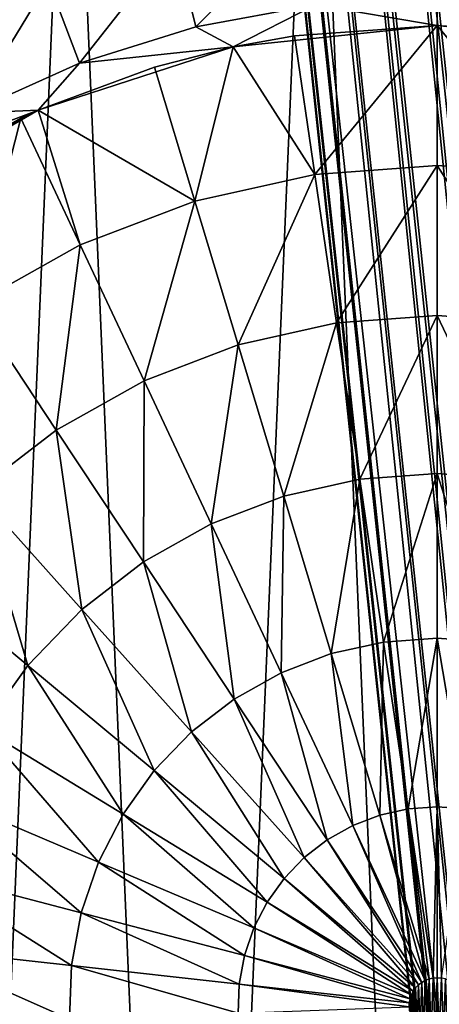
# Model space of a CAD drawing. Header units: millimetres. Extents: x 0 to 2133, y 0 to 2087.
# Tile 53 of 256: x 154 to 162, y 1602 to 1620. Entities that reach past the tile are written whole.
import ezdxf

# ---------------------------------------------------------------- set-up
doc = ezdxf.new("R2010")
doc.units = ezdxf.units.MM
doc.header["$LTSCALE"] = 25.4
doc.layers.get('0').update_dxf_attribs({"true_color": 0xff5454})

# ---------------------------------------------------------------- blocks, each defined once
blk = doc.blocks.new('COSMO-S-3382-4917.STL#2')
at = {"color": 18, "true_color": 0x000000}
mesh = blk.add_polyface(dxfattribs=at)
corners = [(2.891, 1717.164, 7.187), (20.894, 1552.976, 6.292), (20.352, 1552.918, 5.733), (3.433, 1717.214, 7.746)]
mesh.append_faces([[corners[k] for k in face] for face in [(0, 1, 2), (1, 0, 3)]], dxfattribs={"vtx0": -1, "color": 18})
mesh = blk.add_polyface(dxfattribs=at)
corners = [(21.17, 1553.01, 7.797), (3.407, 1717.174, 9.968), (20.864, 1552.981, 8.514), (3.713, 1717.219, 9.251)]
mesh.append_faces([[corners[k] for k in face] for face in [(0, 1, 2), (1, 0, 3)]], dxfattribs={"vtx0": -1, "color": 18})
mesh = blk.add_polyface(dxfattribs=at)
corners = [(3.433, 1717.214, 7.746), (21.181, 1553.008, 7.017), (20.894, 1552.976, 6.292), (3.722, 1717.233, 8.471)]
mesh.append_faces([[corners[k] for k in face] for face in [(0, 1, 2), (1, 0, 3)]], dxfattribs={"vtx0": -1, "color": 18})
mesh = blk.add_polyface(dxfattribs=at)
corners = [(3.722, 1717.233, 8.471), (21.17, 1553.01, 7.797), (21.181, 1553.008, 7.017), (3.713, 1717.219, 9.251)]
mesh.append_faces([[corners[k] for k in face] for face in [(0, 1, 2), (1, 0, 3)]], dxfattribs={"vtx0": -1, "color": 18})
mesh = blk.add_polyface(dxfattribs=at)
corners = [(18.81, 1552.771, 9.337), (2.132, 1717.023, 10.801), (1.357, 1716.939, 10.791), (19.586, 1552.851, 9.348)]
mesh.append_faces([[corners[k] for k in face] for face in [(0, 1, 2), (1, 0, 3)]], dxfattribs={"vtx0": -1, "color": 18})
mesh = blk.add_polyface(dxfattribs=at)
corners = [(2.177, 1717.092, 6.879), (18.863, 1552.762, 5.414), (1.401, 1717.009, 6.869), (19.639, 1552.843, 5.425)]
mesh.append_faces([[corners[k] for k in face] for face in [(0, 1, 2), (1, 0, 3)]], dxfattribs={"vtx0": -1, "color": 18})
mesh = blk.add_polyface(dxfattribs=at)
corners = [(19.586, 1552.851, 9.348), (2.853, 1717.106, 10.512), (2.132, 1717.023, 10.801), (20.307, 1552.925, 9.059)]
mesh.append_faces([[corners[k] for k in face] for face in [(0, 1, 2), (1, 0, 3)]], dxfattribs={"vtx0": -1, "color": 18})
mesh = blk.add_polyface(dxfattribs=at)
corners = [(2.891, 1717.164, 7.187), (19.639, 1552.843, 5.425), (2.177, 1717.092, 6.879), (20.352, 1552.918, 5.733)]
mesh.append_faces([[corners[k] for k in face] for face in [(0, 1, 2), (1, 0, 3)]], dxfattribs={"vtx0": -1, "color": 18})
mesh = blk.add_polyface(dxfattribs=at)
corners = [(20.307, 1552.925, 9.059), (3.407, 1717.174, 9.968), (2.853, 1717.106, 10.512), (20.864, 1552.981, 8.514)]
mesh.append_faces([[corners[k] for k in face] for face in [(0, 1, 2), (1, 0, 3)]], dxfattribs={"vtx0": -1, "color": 18})
mesh = blk.add_polyface(dxfattribs=at)
corners = [(-0.179, 1716.813, 8.419), (17.586, 1552.633, 6.248), (17.279, 1552.604, 6.965), (0.126, 1716.857, 7.702)]
mesh.append_faces([[corners[k] for k in face] for face in [(0, 1, 2), (1, 0, 3)]], dxfattribs={"vtx0": -1, "color": 18})
mesh = blk.add_polyface(dxfattribs=at)
corners = [(18.097, 1552.696, 9.029), (0.101, 1716.818, 9.924), (17.556, 1552.637, 8.47), (0.643, 1716.868, 10.483)]
mesh.append_faces([[corners[k] for k in face] for face in [(0, 1, 2), (1, 0, 3)]], dxfattribs={"vtx0": -1, "color": 18})
mesh = blk.add_polyface(dxfattribs=at)
corners = [(0.681, 1716.926, 7.158), (17.586, 1552.633, 6.248), (0.126, 1716.857, 7.702), (18.142, 1552.688, 5.703)]
mesh.append_faces([[corners[k] for k in face] for face in [(0, 1, 2), (1, 0, 3)]], dxfattribs={"vtx0": -1, "color": 18})
mesh = blk.add_polyface(dxfattribs=at)
corners = [(18.097, 1552.696, 9.029), (1.357, 1716.939, 10.791), (0.643, 1716.868, 10.483), (18.81, 1552.771, 9.337)]
mesh.append_faces([[corners[k] for k in face] for face in [(0, 1, 2), (1, 0, 3)]], dxfattribs={"vtx0": -1, "color": 18})
mesh = blk.add_polyface(dxfattribs=at)
corners = [(1.401, 1717.009, 6.869), (18.142, 1552.688, 5.703), (0.681, 1716.926, 7.158), (18.863, 1552.762, 5.414)]
mesh.append_faces([[corners[k] for k in face] for face in [(0, 1, 2), (1, 0, 3)]], dxfattribs={"vtx0": -1, "color": 18})
mesh = blk.add_polyface(dxfattribs=at)
corners = [(17.556, 1552.637, 8.47), (-0.188, 1716.799, 9.199), (17.268, 1552.605, 7.745), (0.101, 1716.818, 9.924)]
mesh.append_faces([[corners[k] for k in face] for face in [(0, 1, 2), (1, 0, 3)]], dxfattribs={"vtx0": -1, "color": 18})
mesh = blk.add_polyface(dxfattribs=at)
corners = [(17.268, 1552.605, 7.745), (-0.179, 1716.813, 8.419), (17.279, 1552.604, 6.965), (-0.188, 1716.799, 9.199)]
mesh.append_faces([[corners[k] for k in face] for face in [(0, 1, 2), (1, 0, 3)]], dxfattribs={"vtx0": -1, "color": 18})
mesh = blk.add_polyface(dxfattribs=at)
corners = [(-20.168, 1669.88, 4.129), (-19.796, 1661.1, 4.129), (-20.356, 1665.474, 4.129), (-19.239, 1674.191, 4.129), (-18.504, 1656.884, 4.129), (-17.595, 1678.283, 4.129), (-16.519, 1652.946, 4.129), (-15.283, 1682.038, 4.129), (-13.897, 1649.4, 4.129), (-12.369, 1685.349, 4.129), (-10.713, 1646.349, 4.129), (-8.938, 1688.119, 4.129), (-7.059, 1643.88, 4.129), (-5.089, 1690.27, 4.129), (-3.041, 1642.063, 4.129), (-0.931, 1691.739, 4.129), (1.227, 1640.952, 4.129), (3.416, 1692.484, 4.129), (5.621, 1640.578, 4.129), (5.621, 1692.578, 4.129), (7.826, 1692.484, 4.129), (10.015, 1640.952, 4.129), (12.172, 1691.739, 4.129), (14.283, 1642.063, 4.129), (16.33, 1690.27, 4.129), (18.301, 1643.88, 4.129), (20.18, 1688.119, 4.129), (21.955, 1646.349, 4.129), (23.611, 1685.349, 4.129), (25.138, 1649.4, 4.129), (26.525, 1682.038, 4.129), (27.761, 1652.946, 4.129), (28.837, 1678.283, 4.129), (29.746, 1656.884, 4.129), (30.481, 1674.191, 4.129), (31.037, 1661.1, 4.129), (31.41, 1669.88, 4.129), (31.597, 1665.474, 4.129)]
mesh.append_faces([[corners[k] for k in face] for face in [(0, 1, 2), (35, 36, 37)]], dxfattribs={"vtx0": -1, "color": 18})
mesh.append_faces([[corners[k] for k in face] for face in [(1, 3, 4), (4, 5, 6), (6, 7, 8), (8, 9, 10), (10, 11, 12), (12, 13, 14), (14, 15, 16), (16, 17, 18), (18, 20, 21), (21, 22, 23), (23, 24, 25), (25, 26, 27), (27, 28, 29), (29, 30, 31), (31, 32, 33), (33, 34, 35)]], dxfattribs={"vtx0": -1, "vtx1": -1, "color": 18})
mesh.append_faces([[corners[k] for k in face] for face in [(1, 0, 3), (4, 3, 5), (6, 5, 7), (8, 7, 9), (10, 9, 11), (12, 11, 13), (14, 13, 15), (16, 15, 17), (18, 17, 19), (18, 19, 20), (21, 20, 22), (23, 22, 24), (25, 24, 26), (27, 26, 28), (29, 28, 30), (31, 30, 32), (33, 32, 34), (35, 34, 36)]], dxfattribs={"vtx0": -1, "vtx2": -1, "color": 18})
mesh = blk.add_polyface(dxfattribs=at)
corners = [(-3.469, 1683.898, 28.476), (-1.848, 1686.271, 28.02), (-4.167, 1685.227, 28.02), (-1.315, 1684.868, 28.476)]
mesh.append_faces([[corners[k] for k in face] for face in [(0, 1, 2), (1, 0, 3)]], dxfattribs={"vtx0": -1, "color": 18})
mesh = blk.add_polyface(dxfattribs=at)
corners = [(1.313, 1684.055, 28.629), (3.263, 1685.996, 28.476), (0.94, 1685.57, 28.476), (3.451, 1684.447, 28.629)]
mesh.append_faces([[corners[k] for k in face] for face in [(0, 1, 2), (1, 0, 3)]], dxfattribs={"vtx0": -1, "color": 18})
mesh = blk.add_polyface(dxfattribs=at)
corners = [(-0.762, 1683.408, 28.629), (0.94, 1685.57, 28.476), (-1.315, 1684.868, 28.476), (1.313, 1684.055, 28.629)]
mesh.append_faces([[corners[k] for k in face] for face in [(0, 1, 2), (1, 0, 3)]], dxfattribs={"vtx0": -1, "color": 18})
mesh = blk.add_polyface(dxfattribs=at)
corners = [(-2.744, 1682.516, 28.629), (-1.315, 1684.868, 28.476), (-3.469, 1683.898, 28.476), (-0.762, 1683.408, 28.629)]
mesh.append_faces([[corners[k] for k in face] for face in [(0, 1, 2), (1, 0, 3)]], dxfattribs={"vtx0": -1, "color": 18})
mesh = blk.add_polyface(dxfattribs=at)
corners = [(-12.248, 1664.408, 28.629), (-12.248, 1668.748, 28.629), (-12.379, 1666.578, 28.629), (-11.856, 1662.27, 28.629), (-11.856, 1670.886, 28.629), (-11.783, 1664.749, 28.629), (-11.209, 1660.195, 28.629), (-11.023, 1661.17, 28.629), (-10.317, 1658.213, 28.629), (-9.535, 1657.828, 28.629), (-9.193, 1656.353, 28.629), (-7.384, 1654.868, 28.629), (-7.852, 1654.642, 28.629), (-6.315, 1653.105, 28.629), (-4.665, 1652.42, 28.629), (-4.604, 1651.764, 28.629), (-1.497, 1650.591, 28.629), (-2.744, 1650.64, 28.629), (-0.762, 1649.748, 28.629), (1.982, 1649.46, 28.629), (1.313, 1649.101, 28.629), (3.451, 1648.709, 28.629), (5.621, 1649.078, 28.629), (5.621, 1648.578, 28.629), (7.791, 1648.709, 28.629), (9.259, 1649.46, 28.629), (9.929, 1649.101, 28.629), (12.739, 1650.591, 28.629), (12.004, 1649.748, 28.629), (13.986, 1650.64, 28.629), (15.907, 1652.42, 28.629), (15.846, 1651.764, 28.629), (17.557, 1653.105, 28.629), (18.626, 1654.868, 28.629), (19.094, 1654.642, 28.629), (20.776, 1657.828, 28.629), (20.435, 1656.353, 28.629), (21.559, 1658.213, 28.629), (22.264, 1661.17, 28.629), (22.451, 1660.195, 28.629), (23.025, 1664.749, 28.629), (23.098, 1662.27, 28.629), (23.025, 1668.407, 28.629), (-11.783, 1668.407, 28.629), (-11.209, 1672.961, 28.629), (-11.023, 1671.986, 28.629), (-10.317, 1674.943, 28.629), (-9.535, 1675.328, 28.629), (-9.193, 1676.803, 28.629), (-7.384, 1678.288, 28.629), (-7.852, 1678.514, 28.629), (-6.315, 1680.051, 28.629), (-4.665, 1680.736, 28.629), (-4.604, 1681.392, 28.629), (-1.497, 1682.565, 28.629), (-2.744, 1682.516, 28.629), (-0.762, 1683.408, 28.629), (1.982, 1683.696, 28.629), (1.313, 1684.055, 28.629), (3.451, 1684.447, 28.629), (5.621, 1684.078, 28.629), (5.621, 1684.578, 28.629), (9.259, 1683.696, 28.629), (7.791, 1684.447, 28.629), (9.929, 1684.055, 28.629), (12.739, 1682.565, 28.629), (12.004, 1683.408, 28.629), (13.986, 1682.516, 28.629), (15.907, 1680.736, 28.629), (15.846, 1681.392, 28.629), (17.557, 1680.051, 28.629), (18.626, 1678.288, 28.629), (19.094, 1678.514, 28.629), (20.776, 1675.328, 28.629), (20.435, 1676.803, 28.629), (21.559, 1674.943, 28.629), (22.264, 1671.986, 28.629), (22.451, 1672.961, 28.629), (23.098, 1670.886, 28.629), (23.49, 1664.408, 28.629), (23.49, 1668.748, 28.629), (23.621, 1666.578, 28.629)]
mesh.append_faces([[corners[k] for k in face] for face in [(0, 1, 2), (80, 79, 81)]], dxfattribs={"vtx0": -1, "color": 18})
mesh.append_faces([[corners[k] for k in face] for face in [(1, 3, 4), (5, 6, 7), (7, 8, 9), (9, 10, 11), (11, 13, 14), (14, 15, 16), (16, 18, 19), (19, 21, 22), (22, 24, 25), (25, 26, 27), (27, 29, 30), (30, 32, 33), (33, 34, 35), (35, 37, 38), (38, 39, 40), (40, 41, 42), (4, 43, 44), (43, 4, 5), (44, 45, 46), (46, 47, 48), (48, 49, 50), (50, 49, 51), (51, 52, 53), (53, 54, 55), (55, 54, 56), (56, 57, 58), (58, 57, 59), (59, 60, 61), (61, 62, 63), (63, 62, 64), (64, 65, 66), (66, 65, 67), (67, 68, 69), (69, 68, 70), (70, 71, 72), (72, 73, 74), (74, 73, 75), (75, 76, 77), (77, 42, 78), (78, 79, 80)]], dxfattribs={"vtx0": -1, "vtx1": -1, "color": 18})
mesh.append_faces([[corners[k] for k in face] for face in [(4, 3, 5), (78, 42, 41)]], dxfattribs={"vtx0": -1, "vtx1": -1, "vtx2": -1, "color": 18})
mesh.append_faces([[corners[k] for k in face] for face in [(1, 0, 3), (5, 3, 6), (7, 6, 8), (9, 8, 10), (11, 10, 12), (11, 12, 13), (14, 13, 15), (16, 15, 17), (16, 17, 18), (19, 18, 20), (19, 20, 21), (22, 21, 23), (22, 23, 24), (25, 24, 26), (27, 26, 28), (27, 28, 29), (30, 29, 31), (30, 31, 32), (33, 32, 34), (35, 34, 36), (35, 36, 37), (38, 37, 39), (40, 39, 41), (44, 43, 45), (46, 45, 47), (48, 47, 49), (51, 49, 52), (53, 52, 54), (56, 54, 57), (59, 57, 60), (61, 60, 62), (64, 62, 65), (67, 65, 68), (70, 68, 71), (72, 71, 73), (75, 73, 76), (77, 76, 42), (78, 41, 79)]], dxfattribs={"vtx0": -1, "vtx2": -1, "color": 18})
mesh = blk.add_polyface(dxfattribs=at)
corners = [(3.073, 1683.891, 33.629), (5.621, 1684.078, 28.629), (1.982, 1683.696, 28.629)]
mesh.append_faces([[corners[k] for k in face] for face in [(0, 1, 2)]], dxfattribs={"color": 18})
mesh = blk.add_polyface(dxfattribs=at)
corners = [(5.621, 1684.078, 33.629), (5.621, 1684.078, 28.629), (3.073, 1683.891, 33.629)]
mesh.append_faces([[corners[k] for k in face] for face in [(0, 1, 2)]], dxfattribs={"color": 18})
mesh = blk.add_polyface(dxfattribs=at)
corners = [(3.437, 1681.42, 35.393), (5.621, 1684.078, 33.629), (3.073, 1683.891, 33.629), (5.621, 1681.579, 35.393)]
mesh.append_faces([[corners[k] for k in face] for face in [(0, 1, 2), (1, 0, 3)]], dxfattribs={"vtx0": -1, "color": 18})
mesh = blk.add_polyface(dxfattribs=at)
corners = [(8.169, 1683.891, 33.629), (9.259, 1683.696, 28.629), (5.621, 1684.078, 28.629)]
mesh.append_faces([[corners[k] for k in face] for face in [(0, 1, 2)]], dxfattribs={"color": 18})
mesh = blk.add_polyface(dxfattribs=at)
corners = [(8.169, 1683.891, 33.629), (5.621, 1684.078, 28.629), (5.621, 1684.078, 33.629)]
mesh.append_faces([[corners[k] for k in face] for face in [(0, 1, 2)]], dxfattribs={"color": 18})
mesh = blk.add_polyface(dxfattribs=at)
corners = [(7.805, 1681.42, 35.393), (5.621, 1684.078, 33.629), (5.621, 1681.579, 35.393), (8.169, 1683.891, 33.629)]
mesh.append_faces([[corners[k] for k in face] for face in [(0, 1, 2), (1, 0, 3)]], dxfattribs={"vtx0": -1, "color": 18})
mesh = blk.add_polyface(dxfattribs=at)
corners = [(3.073, 1683.891, 33.629), (1.982, 1683.696, 28.629), (1.982, 1683.696, 33.629)]
mesh.append_faces([[corners[k] for k in face] for face in [(0, 1, 2)]], dxfattribs={"color": 18})
mesh = blk.add_polyface(dxfattribs=at)
corners = [(3.437, 1681.42, 35.393), (3.073, 1683.891, 33.629), (1.982, 1683.696, 33.629)]
mesh.append_faces([[corners[k] for k in face] for face in [(0, 1, 2)]], dxfattribs={"color": 18})
mesh = blk.add_polyface(dxfattribs=at)
corners = [(0.579, 1683.336, 33.629), (1.982, 1683.696, 28.629), (-1.497, 1682.565, 28.629)]
mesh.append_faces([[corners[k] for k in face] for face in [(0, 1, 2)]], dxfattribs={"color": 18})
mesh = blk.add_polyface(dxfattribs=at)
corners = [(1.982, 1683.696, 33.629), (1.982, 1683.696, 28.629), (0.579, 1683.336, 33.629)]
mesh.append_faces([[corners[k] for k in face] for face in [(0, 1, 2)]], dxfattribs={"color": 18})
mesh = blk.add_polyface(dxfattribs=at)
corners = [(1.982, 1683.696, 33.629), (0.579, 1683.336, 33.629), (1.299, 1680.943, 35.393)]
mesh.append_faces([[corners[k] for k in face] for face in [(0, 1, 2)]], dxfattribs={"color": 18})
mesh = blk.add_polyface(dxfattribs=at)
corners = [(3.437, 1681.42, 35.393), (1.982, 1683.696, 33.629), (1.299, 1680.943, 35.393)]
mesh.append_faces([[corners[k] for k in face] for face in [(0, 1, 2)]], dxfattribs={"color": 18})
mesh = blk.add_polyface(dxfattribs=at)
corners = [(0.579, 1683.336, 33.629), (-1.497, 1682.565, 28.629), (-1.497, 1682.565, 33.629)]
mesh.append_faces([[corners[k] for k in face] for face in [(0, 1, 2)]], dxfattribs={"color": 18})
mesh = blk.add_polyface(dxfattribs=at)
corners = [(1.299, 1680.943, 35.393), (0.579, 1683.336, 33.629), (-1.497, 1682.565, 33.629)]
mesh.append_faces([[corners[k] for k in face] for face in [(0, 1, 2)]], dxfattribs={"color": 18})
mesh = blk.add_polyface(dxfattribs=at)
corners = [(-4.035, 1681.173, 33.629), (-1.497, 1682.565, 28.629), (-4.665, 1680.736, 28.629)]
mesh.append_faces([[corners[k] for k in face] for face in [(0, 1, 2)]], dxfattribs={"color": 18})
mesh = blk.add_polyface(dxfattribs=at)
corners = [(-1.807, 1682.423, 33.629), (-1.497, 1682.565, 28.629), (-4.035, 1681.173, 33.629)]
mesh.append_faces([[corners[k] for k in face] for face in [(0, 1, 2)]], dxfattribs={"color": 18})
mesh = blk.add_polyface(dxfattribs=at)
corners = [(-2.656, 1679.089, 35.393), (-1.807, 1682.423, 33.629), (-4.035, 1681.173, 33.629), (-0.747, 1680.161, 35.393)]
mesh.append_faces([[corners[k] for k in face] for face in [(0, 1, 2), (1, 0, 3)]], dxfattribs={"vtx0": -1, "color": 18})
mesh = blk.add_polyface(dxfattribs=at)
corners = [(-1.497, 1682.565, 33.629), (-1.497, 1682.565, 28.629), (-1.807, 1682.423, 33.629)]
mesh.append_faces([[corners[k] for k in face] for face in [(0, 1, 2)]], dxfattribs={"color": 18})
mesh = blk.add_polyface(dxfattribs=at)
corners = [(-0.747, 1680.161, 35.393), (-1.497, 1682.565, 33.629), (-1.807, 1682.423, 33.629)]
mesh.append_faces([[corners[k] for k in face] for face in [(0, 1, 2)]], dxfattribs={"color": 18})
mesh = blk.add_polyface(dxfattribs=at)
corners = [(1.299, 1680.943, 35.393), (-1.497, 1682.565, 33.629), (-0.747, 1680.161, 35.393)]
mesh.append_faces([[corners[k] for k in face] for face in [(0, 1, 2)]], dxfattribs={"color": 18})
mesh = blk.add_polyface(dxfattribs=at)
corners = [(3.826, 1678.771, 36.871), (5.621, 1681.579, 35.393), (3.437, 1681.42, 35.393), (5.621, 1678.902, 36.871)]
mesh.append_faces([[corners[k] for k in face] for face in [(0, 1, 2), (1, 0, 3)]], dxfattribs={"vtx0": -1, "color": 18})
mesh = blk.add_polyface(dxfattribs=at)
corners = [(7.415, 1678.771, 36.871), (5.621, 1681.579, 35.393), (5.621, 1678.902, 36.871), (7.805, 1681.42, 35.393)]
mesh.append_faces([[corners[k] for k in face] for face in [(0, 1, 2), (1, 0, 3)]], dxfattribs={"vtx0": -1, "color": 18})
mesh = blk.add_polyface(dxfattribs=at)
corners = [(2.07, 1678.38, 36.871), (3.437, 1681.42, 35.393), (1.299, 1680.943, 35.393), (3.826, 1678.771, 36.871)]
mesh.append_faces([[corners[k] for k in face] for face in [(0, 1, 2), (1, 0, 3)]], dxfattribs={"vtx0": -1, "color": 18})
mesh = blk.add_polyface(dxfattribs=at)
corners = [(0.39, 1677.737, 36.871), (1.299, 1680.943, 35.393), (-0.747, 1680.161, 35.393), (2.07, 1678.38, 36.871)]
mesh.append_faces([[corners[k] for k in face] for face in [(0, 1, 2), (1, 0, 3)]], dxfattribs={"vtx0": -1, "color": 18})
mesh = blk.add_polyface(dxfattribs=at)
corners = [(-1.179, 1676.856, 36.871), (-0.747, 1680.161, 35.393), (-2.656, 1679.089, 35.393), (0.39, 1677.737, 36.871)]
mesh.append_faces([[corners[k] for k in face] for face in [(0, 1, 2), (1, 0, 3)]], dxfattribs={"vtx0": -1, "color": 18})
mesh = blk.add_polyface(dxfattribs=at)
corners = [(-2.603, 1675.757, 36.871), (-2.656, 1679.089, 35.393), (-4.39, 1677.751, 35.393), (-1.179, 1676.856, 36.871)]
mesh.append_faces([[corners[k] for k in face] for face in [(0, 1, 2), (1, 0, 3)]], dxfattribs={"vtx0": -1, "color": 18})
mesh = blk.add_polyface(dxfattribs=at)
corners = [(4.238, 1675.978, 38.046), (5.621, 1678.902, 36.871), (3.826, 1678.771, 36.871), (5.621, 1676.079, 38.046)]
mesh.append_faces([[corners[k] for k in face] for face in [(0, 1, 2), (1, 0, 3)]], dxfattribs={"vtx0": -1, "color": 18})
mesh = blk.add_polyface(dxfattribs=at)
corners = [(7.004, 1675.978, 38.046), (5.621, 1678.902, 36.871), (5.621, 1676.079, 38.046), (7.415, 1678.771, 36.871)]
mesh.append_faces([[corners[k] for k in face] for face in [(0, 1, 2), (1, 0, 3)]], dxfattribs={"vtx0": -1, "color": 18})
mesh = blk.add_polyface(dxfattribs=at)
corners = [(2.884, 1675.676, 38.046), (3.826, 1678.771, 36.871), (2.07, 1678.38, 36.871), (4.238, 1675.978, 38.046)]
mesh.append_faces([[corners[k] for k in face] for face in [(0, 1, 2), (1, 0, 3)]], dxfattribs={"vtx0": -1, "color": 18})
mesh = blk.add_polyface(dxfattribs=at)
corners = [(1.588, 1675.181, 38.046), (2.07, 1678.38, 36.871), (0.39, 1677.737, 36.871), (2.884, 1675.676, 38.046)]
mesh.append_faces([[corners[k] for k in face] for face in [(0, 1, 2), (1, 0, 3)]], dxfattribs={"vtx0": -1, "color": 18})
mesh = blk.add_polyface(dxfattribs=at)
corners = [(0.379, 1674.502, 38.046), (0.39, 1677.737, 36.871), (-1.179, 1676.856, 36.871), (1.588, 1675.181, 38.046)]
mesh.append_faces([[corners[k] for k in face] for face in [(0, 1, 2), (1, 0, 3)]], dxfattribs={"vtx0": -1, "color": 18})
mesh = blk.add_polyface(dxfattribs=at)
corners = [(-0.719, 1673.654, 38.046), (-1.179, 1676.856, 36.871), (-2.603, 1675.757, 36.871), (0.379, 1674.502, 38.046)]
mesh.append_faces([[corners[k] for k in face] for face in [(0, 1, 2), (1, 0, 3)]], dxfattribs={"vtx0": -1, "color": 18})
mesh = blk.add_polyface(dxfattribs=at)
corners = [(4.665, 1673.073, 38.904), (5.621, 1676.079, 38.046), (4.238, 1675.978, 38.046), (5.621, 1673.143, 38.904)]
mesh.append_faces([[corners[k] for k in face] for face in [(0, 1, 2), (1, 0, 3)]], dxfattribs={"vtx0": -1, "color": 18})
mesh = blk.add_polyface(dxfattribs=at)
corners = [(6.577, 1673.073, 38.904), (5.621, 1676.079, 38.046), (5.621, 1673.143, 38.904), (7.004, 1675.978, 38.046)]
mesh.append_faces([[corners[k] for k in face] for face in [(0, 1, 2), (1, 0, 3)]], dxfattribs={"vtx0": -1, "color": 18})
mesh = blk.add_polyface(dxfattribs=at)
corners = [(3.729, 1672.865, 38.904), (4.238, 1675.978, 38.046), (2.884, 1675.676, 38.046), (4.665, 1673.073, 38.904)]
mesh.append_faces([[corners[k] for k in face] for face in [(0, 1, 2), (1, 0, 3)]], dxfattribs={"vtx0": -1, "color": 18})
mesh = blk.add_polyface(dxfattribs=at)
corners = [(-1.682, 1672.655, 38.046), (-2.603, 1675.757, 36.871), (-3.852, 1674.461, 36.871), (-0.719, 1673.654, 38.046)]
mesh.append_faces([[corners[k] for k in face] for face in [(0, 1, 2), (1, 0, 3)]], dxfattribs={"vtx0": -1, "color": 18})
mesh = blk.add_polyface(dxfattribs=at)
corners = [(2.834, 1672.523, 38.904), (2.884, 1675.676, 38.046), (1.588, 1675.181, 38.046), (3.729, 1672.865, 38.904)]
mesh.append_faces([[corners[k] for k in face] for face in [(0, 1, 2), (1, 0, 3)]], dxfattribs={"vtx0": -1, "color": 18})
mesh = blk.add_polyface(dxfattribs=at)
corners = [(1.998, 1672.054, 38.904), (1.588, 1675.181, 38.046), (0.379, 1674.502, 38.046), (2.834, 1672.523, 38.904)]
mesh.append_faces([[corners[k] for k in face] for face in [(0, 1, 2), (1, 0, 3)]], dxfattribs={"vtx0": -1, "color": 18})
mesh = blk.add_polyface(dxfattribs=at)
corners = [(1.24, 1671.468, 38.904), (0.379, 1674.502, 38.046), (-0.719, 1673.654, 38.046), (1.998, 1672.054, 38.904)]
mesh.append_faces([[corners[k] for k in face] for face in [(0, 1, 2), (1, 0, 3)]], dxfattribs={"vtx0": -1, "color": 18})
mesh = blk.add_polyface(dxfattribs=at)
corners = [(-2.489, 1671.527, 38.046), (-3.852, 1674.461, 36.871), (-4.899, 1672.998, 36.871), (-1.682, 1672.655, 38.046)]
mesh.append_faces([[corners[k] for k in face] for face in [(0, 1, 2), (1, 0, 3)]], dxfattribs={"vtx0": -1, "color": 18})
mesh = blk.add_polyface(dxfattribs=at)
corners = [(0.574, 1670.778, 38.904), (-0.719, 1673.654, 38.046), (-1.682, 1672.655, 38.046), (1.24, 1671.468, 38.904)]
mesh.append_faces([[corners[k] for k in face] for face in [(0, 1, 2), (1, 0, 3)]], dxfattribs={"vtx0": -1, "color": 18})
mesh = blk.add_polyface(dxfattribs=at)
corners = [(5.103, 1670.094, 39.434), (5.621, 1673.143, 38.904), (4.665, 1673.073, 38.904), (5.621, 1670.132, 39.434)]
mesh.append_faces([[corners[k] for k in face] for face in [(0, 1, 2), (1, 0, 3)]], dxfattribs={"vtx0": -1, "color": 18})
mesh = blk.add_polyface(dxfattribs=at)
corners = [(6.138, 1670.094, 39.434), (5.621, 1673.143, 38.904), (5.621, 1670.132, 39.434), (6.577, 1673.073, 38.904)]
mesh.append_faces([[corners[k] for k in face] for face in [(0, 1, 2), (1, 0, 3)]], dxfattribs={"vtx0": -1, "color": 18})
mesh = blk.add_polyface(dxfattribs=at)
corners = [(4.597, 1669.981, 39.434), (4.665, 1673.073, 38.904), (3.729, 1672.865, 38.904), (5.103, 1670.094, 39.434)]
mesh.append_faces([[corners[k] for k in face] for face in [(0, 1, 2), (1, 0, 3)]], dxfattribs={"vtx0": -1, "color": 18})
mesh = blk.add_polyface(dxfattribs=at)
corners = [(4.113, 1669.796, 39.434), (3.729, 1672.865, 38.904), (2.834, 1672.523, 38.904), (4.597, 1669.981, 39.434)]
mesh.append_faces([[corners[k] for k in face] for face in [(0, 1, 2), (1, 0, 3)]], dxfattribs={"vtx0": -1, "color": 18})
mesh = blk.add_polyface(dxfattribs=at)
corners = [(0.017, 1669.998, 38.904), (-1.682, 1672.655, 38.046), (-2.489, 1671.527, 38.046), (0.574, 1670.778, 38.904)]
mesh.append_faces([[corners[k] for k in face] for face in [(0, 1, 2), (1, 0, 3)]], dxfattribs={"vtx0": -1, "color": 18})
mesh = blk.add_polyface(dxfattribs=at)
corners = [(3.66, 1669.542, 39.434), (2.834, 1672.523, 38.904), (1.998, 1672.054, 38.904), (4.113, 1669.796, 39.434)]
mesh.append_faces([[corners[k] for k in face] for face in [(0, 1, 2), (1, 0, 3)]], dxfattribs={"vtx0": -1, "color": 18})
mesh = blk.add_polyface(dxfattribs=at)
corners = [(3.249, 1669.225, 39.434), (1.998, 1672.054, 38.904), (1.24, 1671.468, 38.904), (3.66, 1669.542, 39.434)]
mesh.append_faces([[corners[k] for k in face] for face in [(0, 1, 2), (1, 0, 3)]], dxfattribs={"vtx0": -1, "color": 18})
mesh = blk.add_polyface(dxfattribs=at)
corners = [(-0.422, 1669.146, 38.904), (-2.489, 1671.527, 38.046), (-3.123, 1670.294, 38.046), (0.017, 1669.998, 38.904)]
mesh.append_faces([[corners[k] for k in face] for face in [(0, 1, 2), (1, 0, 3)]], dxfattribs={"vtx0": -1, "color": 18})
mesh = blk.add_polyface(dxfattribs=at)
corners = [(2.889, 1668.851, 39.434), (1.24, 1671.468, 38.904), (0.574, 1670.778, 38.904), (3.249, 1669.225, 39.434)]
mesh.append_faces([[corners[k] for k in face] for face in [(0, 1, 2), (1, 0, 3)]], dxfattribs={"vtx0": -1, "color": 18})
mesh = blk.add_polyface(dxfattribs=at)
corners = [(2.587, 1668.429, 39.434), (0.574, 1670.778, 38.904), (0.017, 1669.998, 38.904), (2.889, 1668.851, 39.434)]
mesh.append_faces([[corners[k] for k in face] for face in [(0, 1, 2), (1, 0, 3)]], dxfattribs={"vtx0": -1, "color": 18})
mesh = blk.add_polyface(dxfattribs=at)
corners = [(-0.731, 1668.239, 38.904), (-3.123, 1670.294, 38.046), (-3.571, 1668.981, 38.046), (-0.422, 1669.146, 38.904)]
mesh.append_faces([[corners[k] for k in face] for face in [(0, 1, 2), (1, 0, 3)]], dxfattribs={"vtx0": -1, "color": 18})
mesh = blk.add_polyface(dxfattribs=at)
corners = [(5.476, 1667.058, 39.629), (5.103, 1670.094, 39.434), (4.597, 1669.981, 39.434), (5.548, 1667.074, 39.629)]
mesh.append_faces([[corners[k] for k in face] for face in [(0, 1, 2), (1, 0, 3)]], dxfattribs={"vtx0": -1, "color": 18})
mesh = blk.add_polyface(dxfattribs=at)
corners = [(5.548, 1667.074, 39.629), (5.621, 1670.132, 39.434), (5.103, 1670.094, 39.434), (5.621, 1667.08, 39.629)]
mesh.append_faces([[corners[k] for k in face] for face in [(0, 1, 2), (1, 0, 3)]], dxfattribs={"vtx0": -1, "color": 18})
mesh = blk.add_polyface(dxfattribs=at)
corners = [(5.694, 1667.074, 39.629), (5.621, 1670.132, 39.434), (5.621, 1667.08, 39.629), (6.138, 1670.094, 39.434)]
mesh.append_faces([[corners[k] for k in face] for face in [(0, 1, 2), (1, 0, 3)]], dxfattribs={"vtx0": -1, "color": 18})
mesh = blk.add_polyface(dxfattribs=at)
corners = [(2.35, 1667.968, 39.434), (0.017, 1669.998, 38.904), (-0.422, 1669.146, 38.904), (2.587, 1668.429, 39.434)]
mesh.append_faces([[corners[k] for k in face] for face in [(0, 1, 2), (1, 0, 3)]], dxfattribs={"vtx0": -1, "color": 18})
mesh = blk.add_polyface(dxfattribs=at)
corners = [(5.408, 1667.032, 39.629), (4.597, 1669.981, 39.434), (4.113, 1669.796, 39.434), (5.476, 1667.058, 39.629)]
mesh.append_faces([[corners[k] for k in face] for face in [(0, 1, 2), (1, 0, 3)]], dxfattribs={"vtx0": -1, "color": 18})
mesh = blk.add_polyface(dxfattribs=at)
corners = [(5.344, 1666.996, 39.629), (4.113, 1669.796, 39.434), (3.66, 1669.542, 39.434), (5.408, 1667.032, 39.629)]
mesh.append_faces([[corners[k] for k in face] for face in [(0, 1, 2), (1, 0, 3)]], dxfattribs={"vtx0": -1, "color": 18})
mesh = blk.add_polyface(dxfattribs=at)
corners = [(5.286, 1666.952, 39.629), (3.66, 1669.542, 39.434), (3.249, 1669.225, 39.434), (5.344, 1666.996, 39.629)]
mesh.append_faces([[corners[k] for k in face] for face in [(0, 1, 2), (1, 0, 3)]], dxfattribs={"vtx0": -1, "color": 18})
mesh = blk.add_polyface(dxfattribs=at)
corners = [(5.235, 1666.899, 39.629), (3.249, 1669.225, 39.434), (2.889, 1668.851, 39.434), (5.286, 1666.952, 39.629)]
mesh.append_faces([[corners[k] for k in face] for face in [(0, 1, 2), (1, 0, 3)]], dxfattribs={"vtx0": -1, "color": 18})
mesh = blk.add_polyface(dxfattribs=at)
corners = [(2.183, 1667.477, 39.434), (-0.422, 1669.146, 38.904), (-0.731, 1668.239, 38.904), (2.35, 1667.968, 39.434)]
mesh.append_faces([[corners[k] for k in face] for face in [(0, 1, 2), (1, 0, 3)]], dxfattribs={"vtx0": -1, "color": 18})
mesh = blk.add_polyface(dxfattribs=at)
corners = [(-0.905, 1667.296, 38.904), (-3.571, 1668.981, 38.046), (-3.823, 1667.617, 38.046), (-0.731, 1668.239, 38.904)]
mesh.append_faces([[corners[k] for k in face] for face in [(0, 1, 2), (1, 0, 3)]], dxfattribs={"vtx0": -1, "color": 18})
mesh = blk.add_polyface(dxfattribs=at)
corners = [(5.193, 1666.839, 39.629), (2.889, 1668.851, 39.434), (2.587, 1668.429, 39.434), (5.235, 1666.899, 39.629)]
mesh.append_faces([[corners[k] for k in face] for face in [(0, 1, 2), (1, 0, 3)]], dxfattribs={"vtx0": -1, "color": 18})
mesh = blk.add_polyface(dxfattribs=at)
corners = [(5.159, 1666.774, 39.629), (2.587, 1668.429, 39.434), (2.35, 1667.968, 39.434), (5.193, 1666.839, 39.629)]
mesh.append_faces([[corners[k] for k in face] for face in [(0, 1, 2), (1, 0, 3)]], dxfattribs={"vtx0": -1, "color": 18})
mesh = blk.add_polyface(dxfattribs=at)
corners = [(2.089, 1666.967, 39.434), (-0.731, 1668.239, 38.904), (-0.905, 1667.296, 38.904), (2.183, 1667.477, 39.434)]
mesh.append_faces([[corners[k] for k in face] for face in [(0, 1, 2), (1, 0, 3)]], dxfattribs={"vtx0": -1, "color": 18})
mesh = blk.add_polyface(dxfattribs=at)
corners = [(5.135, 1666.705, 39.629), (2.35, 1667.968, 39.434), (2.183, 1667.477, 39.434), (5.159, 1666.774, 39.629)]
mesh.append_faces([[corners[k] for k in face] for face in [(0, 1, 2), (1, 0, 3)]], dxfattribs={"vtx0": -1, "color": 18})
mesh = blk.add_polyface(dxfattribs=at)
corners = [(-0.94, 1666.338, 38.904), (-3.823, 1667.617, 38.046), (-3.874, 1666.231, 38.046), (-0.905, 1667.296, 38.904)]
mesh.append_faces([[corners[k] for k in face] for face in [(0, 1, 2), (1, 0, 3)]], dxfattribs={"vtx0": -1, "color": 18})
mesh = blk.add_polyface(dxfattribs=at)
corners = [(5.122, 1666.633, 39.629), (2.183, 1667.477, 39.434), (2.089, 1666.967, 39.434), (5.135, 1666.705, 39.629)]
mesh.append_faces([[corners[k] for k in face] for face in [(0, 1, 2), (1, 0, 3)]], dxfattribs={"vtx0": -1, "color": 18})
mesh = blk.add_polyface(dxfattribs=at)
corners = [(2.07, 1666.448, 39.434), (-0.905, 1667.296, 38.904), (-0.94, 1666.338, 38.904), (2.089, 1666.967, 39.434)]
mesh.append_faces([[corners[k] for k in face] for face in [(0, 1, 2), (1, 0, 3)]], dxfattribs={"vtx0": -1, "color": 18})
mesh = blk.add_polyface(dxfattribs=at)
corners = [(5.119, 1666.56, 39.629), (2.089, 1666.967, 39.434), (2.07, 1666.448, 39.434), (5.122, 1666.633, 39.629)]
mesh.append_faces([[corners[k] for k in face] for face in [(0, 1, 2), (1, 0, 3)]], dxfattribs={"vtx0": -1, "color": 18})
mesh = blk.add_polyface(dxfattribs=at)
corners = [(5.127, 1666.487, 39.629), (5.122, 1666.633, 39.629), (5.119, 1666.56, 39.629), (5.135, 1666.705, 39.629), (5.146, 1666.416, 39.629), (5.159, 1666.774, 39.629), (5.175, 1666.348, 39.629), (5.193, 1666.839, 39.629), (5.213, 1666.286, 39.629), (5.235, 1666.899, 39.629), (5.26, 1666.23, 39.629), (5.286, 1666.952, 39.629), (5.314, 1666.181, 39.629), (5.344, 1666.996, 39.629), (5.375, 1666.14, 39.629), (5.408, 1667.032, 39.629), (5.442, 1666.109, 39.629), (5.476, 1667.058, 39.629), (5.512, 1666.088, 39.629), (5.548, 1667.074, 39.629), (5.584, 1666.077, 39.629), (5.621, 1667.08, 39.629), (5.658, 1666.077, 39.629), (5.694, 1667.074, 39.629), (5.73, 1666.088, 39.629), (5.766, 1667.058, 39.629), (5.8, 1666.109, 39.629), (5.834, 1667.032, 39.629), (5.867, 1666.14, 39.629), (5.898, 1666.996, 39.629), (5.928, 1666.181, 39.629), (5.956, 1666.952, 39.629), (5.982, 1666.23, 39.629), (6.007, 1666.899, 39.629), (6.029, 1666.286, 39.629), (6.049, 1666.839, 39.629), (6.067, 1666.348, 39.629), (6.083, 1666.774, 39.629), (6.096, 1666.416, 39.629), (6.106, 1666.705, 39.629), (6.114, 1666.487, 39.629), (6.12, 1666.633, 39.629), (6.122, 1666.56, 39.629)]
mesh.append_faces([[corners[k] for k in face] for face in [(0, 1, 2), (41, 40, 42)]], dxfattribs={"vtx0": -1, "color": 18})
mesh.append_faces([[corners[k] for k in face] for face in [(1, 0, 3), (3, 4, 5), (5, 6, 7), (7, 8, 9), (9, 10, 11), (11, 12, 13), (13, 14, 15), (15, 16, 17), (17, 18, 19), (19, 20, 21), (21, 22, 23), (23, 24, 25), (25, 26, 27), (27, 28, 29), (29, 30, 31), (31, 32, 33), (33, 34, 35), (35, 36, 37), (37, 38, 39), (39, 40, 41)]], dxfattribs={"vtx0": -1, "vtx1": -1, "color": 18})
mesh.append_faces([[corners[k] for k in face] for face in [(3, 0, 4), (5, 4, 6), (7, 6, 8), (9, 8, 10), (11, 10, 12), (13, 12, 14), (15, 14, 16), (17, 16, 18), (19, 18, 20), (21, 20, 22), (23, 22, 24), (25, 24, 26), (27, 26, 28), (29, 28, 30), (31, 30, 32), (33, 32, 34), (35, 34, 36), (37, 36, 38), (39, 38, 40)]], dxfattribs={"vtx0": -1, "vtx2": -1, "color": 18})

msp = doc.modelspace()

# ---------------------------------------------------------------- block references
at = {"color": 0}
msp.add_blockref('COSMO-S-3382-4917.STL#2', (156.122, -64.446, -4.129), dxfattribs=at)

doc.saveas('drawing.dxf')
